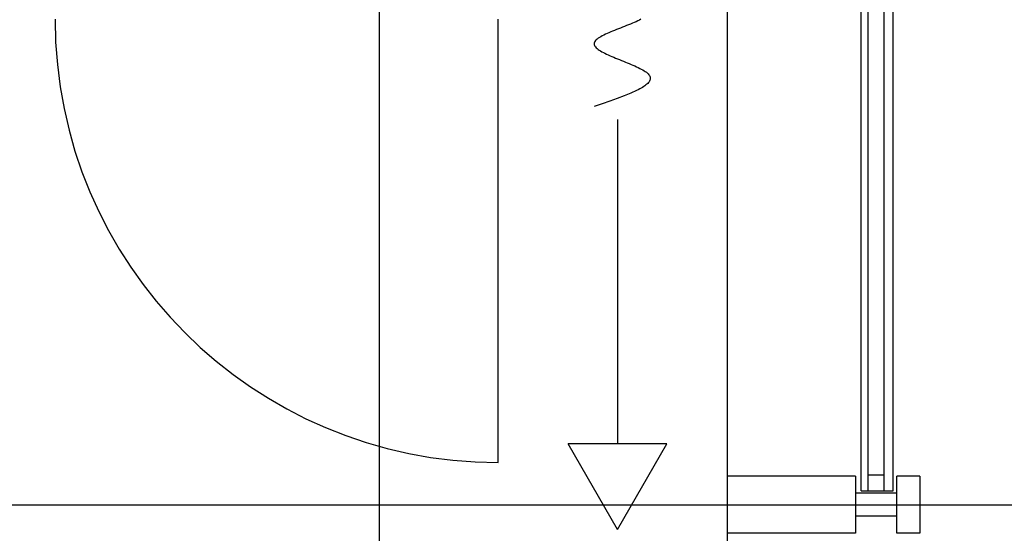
# Model space of a CAD drawing. Header units: millimetres. Extents: x 2502971067 to 2502991033, y 5626762590 to 5626807088.
# Tile 39 of 109: x 2502989135 to 2502989997, y 5626774785 to 5626775235. Entities that reach past the tile are written whole.
import ezdxf

# ---------------------------------------------------------------- set-up
doc = ezdxf.new("R2010")
doc.units = ezdxf.units.MM
for name, color, linetype in [('A_Fenster-Fassade', 2, 'Continuous'), ('A_Raster', 253, 'Continuous'), ('I_Möbel', 2, 'Continuous')]:
    doc.layers.add(name, color=color, linetype=linetype)

msp = doc.modelspace()

# ---------------------------------------------------------------- linework, layer by layer
at = {"layer": 'A_Fenster-Fassade'}
for p, q in [((2502989755, 5626772434.99819), (2502989755, 5626805959.996645)), ((2502989872.189, 5626774822.22795), (2502989872.189, 5626775997.77439)), ((2502989878.189, 5626774822.22795), (2502989878.189, 5626775997.77439)), ((2502989892.189, 5626774822.22795), (2502989892.189, 5626775997.77439)), ((2502989900.189, 5626774822.22795), (2502989900.189, 5626775997.77439)), ((2502989878.189, 5626774836.22795), (2502989892.189, 5626774836.22795)), ((2502989867.189, 5626774834.99919), (2502989755, 5626774834.99919)), ((2502989867.189, 5626774834.99819), (2502989867.189, 5626774784.99819)), ((2502989923.489, 5626774834.99819), (2502989903.489, 5626774834.99819)), ((2502989903.489, 5626774784.99719), (2502989903.489, 5626774834.99719)), ((2502989923.489, 5626774834.99719), (2502989923.489, 5626774784.99719)), ((2502989903.489, 5626774819.99919), (2502989867.189, 5626774819.99919)), ((2502989872.189, 5626774822.22795), (2502989900.189, 5626774822.22795)), ((2502989903.495, 5626774799.99819), (2502989867.195, 5626774799.99819)), ((2502989867.189, 5626774784.99919), (2502989755, 5626774784.99919)), ((2502989923.489, 5626774784.99819), (2502989903.489, 5626774784.99819))]:
    msp.add_line(p, q, dxfattribs=at)
at = {"layer": 'A_Raster'}
for p, q in [((2502989450, 5626806160), (2502989450, 5626762660)), ((2502971300, 5626774810), (2502990800, 5626774810))]:
    msp.add_line(p, q, dxfattribs=at)
at = {"layer": 'I_Möbel'}
for p, q in [((2502989553.99555, 5626774847.01654), (2502989553.99555, 5626775235.01863)), ((2502989674.95472, 5626775232.96128), (2502989673.39414, 5626775232.26825)), ((2502989676.45042, 5626775233.65431), (2502989674.95472, 5626775232.96128)), ((2502989677.87265, 5626775234.34734), (2502989676.45042, 5626775233.65431)), ((2502989679.21281, 5626775235.04037), (2502989677.87265, 5626775234.34734)), ((2502989652.73414, 5626775223.9519), (2502989651.11204, 5626775223.25887)), ((2502989654.40306, 5626775224.64493), (2502989652.73414, 5626775223.9519)), ((2502989656.11021, 5626775225.33796), (2502989654.40306, 5626775224.64493)), ((2502989657.84701, 5626775226.03099), (2502989656.11021, 5626775225.33796)), ((2502989659.60485, 5626775226.72401), (2502989657.84701, 5626775226.03099)), ((2502989661.37515, 5626775227.41704), (2502989659.60485, 5626775226.72401)), ((2502989663.14931, 5626775228.11007), (2502989661.37515, 5626775227.41704)), ((2502989664.91873, 5626775228.8031), (2502989663.14931, 5626775228.11007)), ((2502989666.67484, 5626775229.49613), (2502989664.91873, 5626775228.8031)), ((2502989668.40902, 5626775230.18916), (2502989666.67484, 5626775229.49613)), ((2502989670.11269, 5626775230.88219), (2502989668.40902, 5626775230.18916)), ((2502989671.77726, 5626775231.57522), (2502989670.11269, 5626775230.88219)), ((2502989673.39414, 5626775232.26825), (2502989671.77726, 5626775231.57522)), ((2502989638.81706, 5626775215.63555), (2502989638.42713, 5626775214.94252)), ((2502989639.35694, 5626775216.32857), (2502989638.81706, 5626775215.63555)), ((2502989640.03817, 5626775217.0216), (2502989639.35694, 5626775216.32857)), ((2502989640.85215, 5626775217.71463), (2502989640.03817, 5626775217.0216)), ((2502989641.79029, 5626775218.40766), (2502989640.85215, 5626775217.71463)), ((2502989642.84401, 5626775219.10069), (2502989641.79029, 5626775218.40766)), ((2502989644.0047, 5626775219.79372), (2502989642.84401, 5626775219.10069)), ((2502989645.26377, 5626775220.48675), (2502989644.0047, 5626775219.79372)), ((2502989646.61263, 5626775221.17978), (2502989645.26377, 5626775220.48675)), ((2502989648.0427, 5626775221.87281), (2502989646.61263, 5626775221.17978)), ((2502989649.54536, 5626775222.56584), (2502989648.0427, 5626775221.87281)), ((2502989651.11204, 5626775223.25887), (2502989649.54536, 5626775222.56584)), ((2502989638.19572, 5626775214.24949), (2502989638.12877, 5626775213.55646)), ((2502989638.12877, 5626775213.55646), (2502989638.22147, 5626775212.86343)), ((2502989638.42713, 5626775214.94252), (2502989638.19572, 5626775214.24949)), ((2502989638.22147, 5626775212.86343), (2502989638.46635, 5626775212.1704)), ((2502989638.46635, 5626775212.1704), (2502989638.85594, 5626775211.47737)), ((2502989638.85594, 5626775211.47737), (2502989639.38276, 5626775210.78434)), ((2502989639.38276, 5626775210.78434), (2502989640.03934, 5626775210.09131)), ((2502989640.03934, 5626775210.09131), (2502989640.8182, 5626775209.39828)), ((2502989640.8182, 5626775209.39828), (2502989641.71188, 5626775208.70525)), ((2502989641.71188, 5626775208.70525), (2502989642.7129, 5626775208.01222)), ((2502989642.7129, 5626775208.01222), (2502989643.81379, 5626775207.31919)), ((2502989643.81379, 5626775207.31919), (2502989645.00707, 5626775206.62616)), ((2502989645.00707, 5626775206.62616), (2502989646.28527, 5626775205.93313)), ((2502989646.28527, 5626775205.93313), (2502989647.64091, 5626775205.24011)), ((2502989647.64091, 5626775205.24011), (2502989649.06653, 5626775204.54708)), ((2502989649.06653, 5626775204.54708), (2502989650.55465, 5626775203.85405)), ((2502989650.55465, 5626775203.85405), (2502989652.09779, 5626775203.16102)), ((2502989652.09779, 5626775203.16102), (2502989653.68848, 5626775202.46799)), ((2502989653.68848, 5626775202.46799), (2502989655.31926, 5626775201.77496)), ((2502989655.31926, 5626775201.77496), (2502989656.98264, 5626775201.08193)), ((2502989656.98264, 5626775201.08193), (2502989658.67115, 5626775200.3889)), ((2502989658.67115, 5626775200.3889), (2502989660.37733, 5626775199.69587)), ((2502989660.37733, 5626775199.69587), (2502989662.09368, 5626775199.00284)), ((2502989662.09368, 5626775199.00284), (2502989663.81276, 5626775198.30981)), ((2502989663.81276, 5626775198.30981), (2502989665.52706, 5626775197.61678)), ((2502989665.52706, 5626775197.61678), (2502989667.22914, 5626775196.92375)), ((2502989667.22914, 5626775196.92375), (2502989668.91151, 5626775196.23072)), ((2502989668.91151, 5626775196.23072), (2502989670.56669, 5626775195.53769)), ((2502989670.56669, 5626775195.53769), (2502989672.18722, 5626775194.84467)), ((2502989672.18722, 5626775194.84467), (2502989673.76562, 5626775194.15164)), ((2502989673.76562, 5626775194.15164), (2502989675.29443, 5626775193.45861)), ((2502989675.29443, 5626775193.45861), (2502989676.76615, 5626775192.76558)), ((2502989676.76615, 5626775192.76558), (2502989678.17333, 5626775192.07255)), ((2502989678.17333, 5626775192.07255), (2502989679.50849, 5626775191.37952)), ((2502989679.50849, 5626775191.37952), (2502989680.76415, 5626775190.68649)), ((2502989680.76415, 5626775190.68649), (2502989681.93284, 5626775189.99346)), ((2502989681.93284, 5626775189.99346), (2502989683.00709, 5626775189.30043)), ((2502989683.00709, 5626775189.30043), (2502989683.97942, 5626775188.6074)), ((2502989683.97942, 5626775188.6074), (2502989684.84237, 5626775187.91437)), ((2502989684.84237, 5626775187.91437), (2502989685.58845, 5626775187.22134)), ((2502989685.58845, 5626775187.22134), (2502989686.2102, 5626775186.52831)), ((2502989686.2102, 5626775186.52831), (2502989686.70194, 5626775185.83528)), ((2502989686.73023, 5626775180.98408), (2502989686.28612, 5626775180.29105)), ((2502989686.70194, 5626775185.83528), (2502989687.06516, 5626775185.14225)), ((2502989687.06889, 5626775181.67711), (2502989686.73023, 5626775180.98408)), ((2502989687.06516, 5626775185.14225), (2502989687.30316, 5626775184.44922)), ((2502989687.29881, 5626775182.37014), (2502989687.06889, 5626775181.67711)), ((2502989687.41669, 5626775183.06317), (2502989687.29881, 5626775182.37014)), ((2502989687.30316, 5626775184.44922), (2502989687.41924, 5626775183.7562)), ((2502989687.41924, 5626775183.7562), (2502989687.41669, 5626775183.06317)), ((2502989675.38385, 5626775172.66773), (2502989670.30458, 5626775170.35763)), ((2502989676.7704, 5626775173.36076), (2502989675.38385, 5626775172.66773)), ((2502989678.08774, 5626775174.05378), (2502989676.7704, 5626775173.36076)), ((2502989679.33259, 5626775174.74681), (2502989678.08774, 5626775174.05378)), ((2502989680.50164, 5626775175.43984), (2502989679.33259, 5626775174.74681)), ((2502989681.59161, 5626775176.13287), (2502989680.50164, 5626775175.43984)), ((2502989682.59921, 5626775176.8259), (2502989681.59161, 5626775176.13287)), ((2502989683.52112, 5626775177.51893), (2502989682.59921, 5626775176.8259)), ((2502989684.35407, 5626775178.21196), (2502989683.52112, 5626775177.51893)), ((2502989685.09475, 5626775178.90499), (2502989684.35407, 5626775178.21196)), ((2502989685.73986, 5626775179.59802), (2502989685.09475, 5626775178.90499)), ((2502989686.28612, 5626775180.29105), (2502989685.73986, 5626775179.59802)), ((2502989651.89358, 5626775163.42734), (2502989645.10568, 5626775161.11724)), ((2502989658.4374, 5626775165.73743), (2502989651.89358, 5626775163.42734)), ((2502989664.61508, 5626775168.04753), (2502989658.4374, 5626775165.73743)), ((2502989670.30458, 5626775170.35763), (2502989664.61508, 5626775168.04753)), ((2502989645.10568, 5626775161.11724), (2502989638.19572, 5626775158.80714)), ((2502989658.65571, 5626775147.37882), (2502989658.65571, 5626774863.41075)), ((2502989701.93826, 5626774863.41075), (2502989615.37317, 5626774863.41075)), ((2502989658.65571, 5626774788.44318), (2502989615.37317, 5626774863.41075)), ((2502989658.65571, 5626774788.44318), (2502989701.93826, 5626774863.41075))]:
    msp.add_line(p, q, dxfattribs=at)
msp.add_arc((2502989554.00209, 5626775235.02188), 388.002088, 180, 270, dxfattribs=at)

doc.saveas('drawing.dxf')
